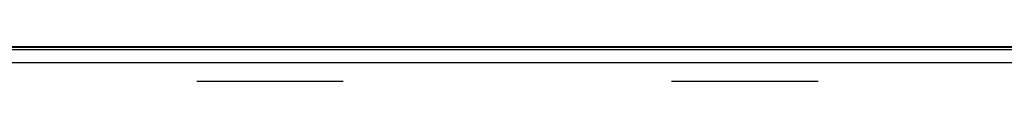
# Model space of a CAD drawing. Header units: millimetres. Extents: x 45983 to 94428, y -13359 to 18562.
# Tile 28 of 57: x 83348 to 90014, y -2141 to -1909. Entities that reach past the tile are written whole.
import ezdxf

# ---------------------------------------------------------------- set-up
doc = ezdxf.new("R2010")
doc.units = ezdxf.units.MM

msp = doc.modelspace()

# ---------------------------------------------------------------- linework, layer by layer
for p, q in [((75653.1, -1927), (91190, -1927)), ((91190, -1909.3), (81724.5, -1909.3)), ((81724.5, -1911.1), (91190, -1911.1)), ((92062.4, -2017), (75653.1, -2017)), ((84547.1, -2141.3), (84577.9, -2141.3)), ((84577.9, -2141.3), (84580.8, -2141.3)), ((84580.8, -2141.3), (84612.8, -2141.3)), ((84612.8, -2141.3), (85472.2, -2141.3)), ((85472.2, -2141.3), (85504.2, -2141.3)), ((85504.2, -2141.3), (85507.1, -2141.3)), ((85507.1, -2141.3), (85537.9, -2141.3)), ((87762.1, -2141.3), (87792.9, -2141.3)), ((87792.9, -2141.3), (87795.8, -2141.3)), ((87795.8, -2141.3), (87827.8, -2141.3)), ((87827.8, -2141.3), (88687.2, -2141.3)), ((88687.2, -2141.3), (88719.2, -2141.3)), ((88719.2, -2141.3), (88722.1, -2141.3)), ((88722.1, -2141.3), (88752.9, -2141.3))]:
    msp.add_line(p, q)

doc.saveas('drawing.dxf')
